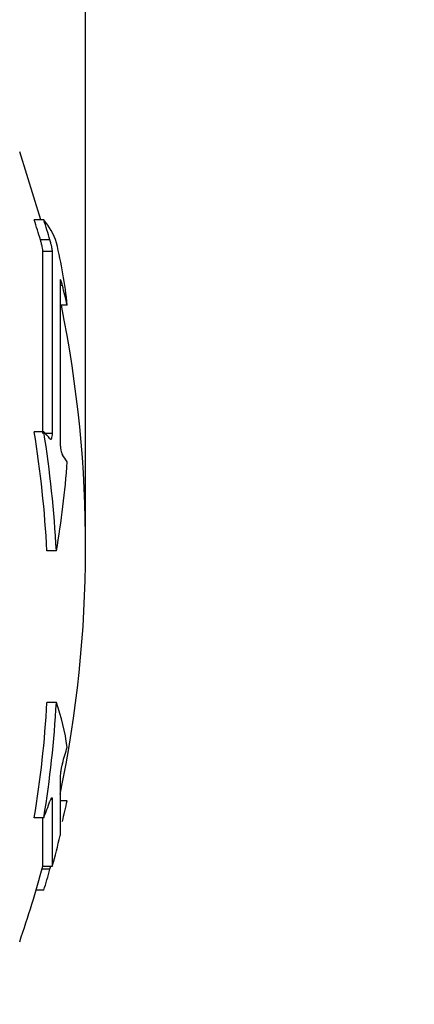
# Model space of a CAD drawing. Header units: millimetres. Extents: x 0 to 838, y 0 to 648.
# Tile 9 of 59: x 215 to 228, y 124 to 156. Entities that reach past the tile are written whole.
import ezdxf

# ---------------------------------------------------------------- set-up
doc = ezdxf.new("R2010")
doc.units = ezdxf.units.MM
doc.header["$LTSCALE"] = 3
doc.layers.add('DIMENSIONS', color=140, linetype='Continuous', lineweight=25)
doc.styles.add('SLDTEXTSTYLE0', font='TXT', dxfattribs={"width": 0.7})
doc.dimstyles.new('SLDDIMSTYLE0', dxfattribs={"dimtxt": 6.474023, "dimasz": 9.906, "dimexe": 0, "dimexo": 0.0625, "dimgap": 1.618506, "dimtad": 0, "dimtih": 1, "dimtoh": 1, "dimdec": 1, "dimrnd": 1e-09, "dimzin": 4, "dimdsep": 46, "dimtxsty": 'SLDTEXTSTYLE0', "dimsah": 1, "dimcen": 0.09, "dimadec": 0, "dimazin": 1, "dimtfac": 1, "dimtdec": 1, "dimtofl": 0, "dimtmove": 0, "dimatfit": 3, "dimfxl": 0, "dimfrac": 2, "dimtolj": 1, "dimtzin": 12, "dimarcsym": 0})

# ---------------------------------------------------------------- blocks, each defined once
blk = doc.blocks.new('_D_20')
at = {"layer": 'DIMENSIONS'}
for p, q in [((128.975, 310.694), (128.975, 410.909)), ((216.975, 142.694), (216.975, 410.909)), ((128.975, 401.384), (155.007, 401.384)), ((163.78, 401.384), (161.606, 401.384)), ((161.606, 401.384), (161.606, 391.094)), ((183.019, 401.384), (185.193, 401.384)), ((185.193, 401.384), (185.193, 391.094)), ((216.975, 401.384), (191.792, 401.384)), ((161.606, 391.094), (163.78, 391.094)), ((185.193, 391.094), (183.019, 391.094))]:
    blk.add_line(p, q, dxfattribs=at)
for points in [[(128.975, 401.384), (138.881, 399.86), (138.881, 402.908)], [(216.975, 401.384), (207.069, 402.908), (207.069, 399.86)]]:
    blk.add_solid(points, dxfattribs=at)
at = {"layer": 'DIMENSIONS', "char_height": 6.35, "attachment_point": 1, "style": 'SLDTEXTSTYLE0'}
for s, insert in [('88.0', (163.78, 411.018)), ('3.46', (163.78, 399.28))]:
    blk.add_mtext(s, dxfattribs=dict(at, insert=insert))
blk = doc.blocks.new('_D_21')
at = {"layer": 'DIMENSIONS'}
for p, q in [((148.975, 121.734), (148.975, 76.791)), ((190.975, 115.074), (190.975, 76.791)), ((148.975, 86.316), (190.975, 86.316)), ((190.975, 86.316), (197.595, 86.316)), ((206.368, 86.316), (204.194, 86.316)), ((204.194, 86.316), (204.194, 76.027)), ((225.606, 86.316), (227.78, 86.316)), ((227.78, 86.316), (227.78, 76.027)), ((204.194, 76.027), (206.368, 76.027)), ((227.78, 76.027), (225.606, 76.027))]:
    blk.add_line(p, q, dxfattribs=at)
for points in [[(148.975, 86.316), (158.881, 84.792), (158.881, 87.84)], [(190.975, 86.316), (181.069, 87.84), (181.069, 84.792)]]:
    blk.add_solid(points, dxfattribs=at)
at = {"layer": 'DIMENSIONS', "char_height": 6.35, "attachment_point": 1, "style": 'SLDTEXTSTYLE0'}
for s, insert in [('42.0', (206.368, 95.951)), ('1.65', (206.368, 84.212))]:
    blk.add_mtext(s, dxfattribs=dict(at, insert=insert))

msp = doc.modelspace()

# ---------------------------------------------------------------- linework, layer by layer
for p, q in [((215.502647, 149.635371), (214.807787, 151.870529)), ((215.59911, 149.635371), (215.285991, 149.635371)), ((215.801818, 148.977014), (215.490347, 148.977014)), ((215.572045, 142.613995), (215.572045, 148.593157)), ((215.882862, 148.593157), (215.572045, 148.593157)), ((215.882862, 142.613995), (215.882862, 148.593157)), ((216.139035, 147.65085), (216.139035, 142.301591)), ((216.211738, 147.480425), (216.139035, 147.480425)), ((216.368166, 146.830539), (216.139035, 146.830539)), ((215.59911, 142.669099), (215.285991, 142.669099)), ((215.882862, 142.613995), (215.648556, 142.613995)), ((216.014361, 138.747224), (215.704599, 138.747224)), ((216.014361, 133.765948), (215.704599, 133.765948)), ((216.139035, 131.331586), (216.139035, 129.383516)), ((215.882862, 130.567531), (215.820596, 130.567531)), ((215.882862, 128.383516), (215.882862, 130.567531)), ((216.368166, 130.533545), (216.139035, 130.533545)), ((215.59911, 129.974075), (215.285991, 129.974075)), ((215.572045, 128.383516), (215.572045, 129.974075)), ((215.801818, 128.278235), (215.54325, 128.278235)), ((215.572045, 128.383516), (215.882862, 128.383516)), ((215.59911, 127.586496), (215.346335, 127.586496))]:
    msp.add_line(p, q)
for centre, radius, start, end in [((181.4347, 138.766946), 35.553236, 16.689015, 17.7999441), ((181.476575, 138.768676), 35.811067, 16.562494, 17.6646457), ((214.065582, 148.298523), 2.034421, 16.6838843, 41.0801673), ((202.735665, 145.536608), 13.693771, 5.4219957, 14.1430214), ((181.685278, 138.826114), 35.594571, 12.9956868, 14.0716876), ((176.974766, 138.883516), 40, 348.2672493, 11.4595207), ((178.724008, 136.783316), 37.032702, 3.0399203, 9.1450703), ((178.738438, 136.783346), 37.32762, 3.0158334, 9.0721572), ((208.862223, 136.573161), 9.085488, 40.1986837, 42.140676), ((210.340526, 137.728693), 7.208159, 33.2564381, 35.4597746), ((189.066907, 143.484892), 27.360753, 350.0286558, 356.2209183), ((181.095773, 135.667585), 34.66103, 350.5456027, 356.8549554), ((181.129769, 135.66751), 34.93638, 350.620916, 356.8798894), ((209.126199, 131.328967), 7.306548, 7.6235137, 19.4834022), ((191.935072, 139.103524), 25.363112, 343.1692647, 344.4361096), ((191.272241, 139.323666), 26.061684, 338.9766419, 340.2561448), ((178.284088, 138.898702), 38.991959, 346.5823398, 347.611726), ((176.974766, 138.883516), 40.3, 344.8975433, 346.3652238), ((176.974766, 138.883516), 40, 341.0540942, 344.7815448), ((178.226077, 138.913897), 39.051935, 343.1384572, 344.1960483)]:
    msp.add_arc(centre, radius, start, end)
for points, knots in [([(215.572045, 148.593157), (215.571909, 148.598582), (215.571636, 148.609424), (215.569373, 148.631628), (215.563506, 148.674467), (215.549243, 148.751101), (215.526587, 148.846428), (215.50633, 148.922511), (215.495683, 148.958816), (215.490347, 148.977014)], [0, 0, 0, 0, 0.0833513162, 0.1665725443, 0.2513449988, 0.4999500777, 0.7482770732, 0.8738234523, 1, 1, 1, 1]), ([(215.882862, 148.593157), (215.882672, 148.599447), (215.882288, 148.612177), (215.879256, 148.639145), (215.874447, 148.671802), (215.867657, 148.710312), (215.856172, 148.767827), (215.83449, 148.859792), (215.813759, 148.934173), (215.801818, 148.977014)], [0, 0, 0, 0, 0.095367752, 0.193025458, 0.293133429, 0.395840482, 0.501284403, 0.712762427, 1, 1, 1, 1]), ([(216.211738, 147.480425), (216.207742, 147.49616), (216.200121, 147.526176), (216.189572, 147.564406), (216.180379, 147.594996), (216.172568, 147.618465), (216.166102, 147.635899), (216.155075, 147.663034), (216.142454, 147.684539), (216.14015, 147.661839), (216.139035, 147.65085)], [0, 0, 0, 0, 0.1086168, 0.207195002, 0.295733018, 0.374231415, 0.442693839, 0.501128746, 0.758497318, 1, 1, 1, 1]), ([(215.801818, 142.4373), (215.807015, 142.432056), (215.816901, 142.422081), (215.830347, 142.419408), (215.841781, 142.423874), (215.851214, 142.433643), (215.864733, 142.456936), (215.879111, 142.509673), (215.881637, 142.579928), (215.882862, 142.613995)], [0, 0, 0, 0, 0.124739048, 0.237263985, 0.337580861, 0.425702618, 0.501652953, 0.758350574, 1, 1, 1, 1]), ([(216.139035, 142.301591), (216.139207, 142.286955), (216.139555, 142.25731), (216.142295, 142.210042), (216.146638, 142.161444), (216.152774, 142.112468), (216.16297, 142.050452), (216.182582, 141.967895), (216.20093, 141.931696), (216.211738, 141.910372)], [0, 0, 0, 0, 0.0951448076, 0.1927119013, 0.2928231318, 0.3955912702, 0.5011205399, 0.7061244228, 1, 1, 1, 1]), ([(216.211738, 131.759754), (216.207741, 131.745926), (216.200115, 131.719549), (216.189561, 131.676719), (216.180364, 131.636328), (216.172551, 131.599329), (216.166083, 131.566621), (216.155061, 131.505602), (216.14245, 131.415685), (216.140149, 131.359019), (216.139035, 131.331586)], [0, 0, 0, 0, 0.108669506, 0.207295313, 0.295875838, 0.37441165, 0.442906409, 0.501368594, 0.758598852, 1, 1, 1, 1]), ([(215.882862, 130.567531), (215.882672, 130.576146), (215.882288, 130.593581), (215.879256, 130.612479), (215.874447, 130.625374), (215.867657, 130.63104), (215.856172, 130.628113), (215.83449, 130.602892), (215.813759, 130.550052), (215.801818, 130.519618)], [0, 0, 0, 0, 0.095367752, 0.193025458, 0.29313343, 0.395840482, 0.501284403, 0.712762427, 1, 1, 1, 1]), ([(215.801818, 128.278235), (215.808255, 128.301013), (215.818806, 128.338353), (215.828581, 128.370846), (215.832393, 128.383516)], [0, 0, 0, 0, 0.610048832, 1, 1, 1, 1])]:
    msp.add_open_spline(points, degree=3, knots=knots)
at = {"layer": 'DIMENSIONS'}
msp.add_line((216.974766, 138.883516), (216.974766, 147.312982), dxfattribs=at)

# ---------------------------------------------------------------- dimensions: what is measured, and where the dimension line sits
dim = msp.add_linear_dim(base=(128.974766, 401.383541), p1=(216.974766, 138.883516), p2=(128.974766, 306.883516), dimstyle='SLDDIMSTYLE0', dxfattribs=at)
dim.commit()
dim.dimension.update_dxf_attribs({"geometry": '_D_20', "text_midpoint": (173.399539, 401.383541), "dimtype": 160})
dim = msp.add_linear_dim(base=(148.974766, 86.316216), p1=(190.974766, 118.883516), p2=(148.974766, 125.543516), angle=0, dimstyle='SLDDIMSTYLE0', dxfattribs=at)
dim.commit()
dim.dimension.update_dxf_attribs({"geometry": '_D_21', "text_midpoint": (215.987386, 86.316216), "dimtype": 160})

doc.saveas('drawing.dxf')
